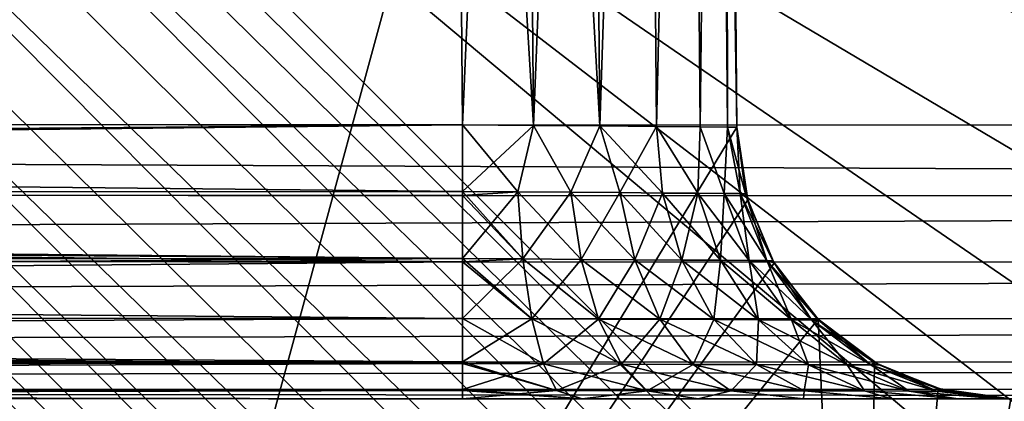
# Model space of a CAD drawing. Header units: metres. Extents: x -205 to 205, y -104 to 104.
# Tile 240 of 256: x -106.799 to -105.004, y -45.462 to -44.765. Entities that reach past the tile are written whole.
import ezdxf

# ---------------------------------------------------------------- set-up
doc = ezdxf.new("R2010")
doc.units = ezdxf.units.M
doc.layers.add('solid_01_2-CONSUMER_EHM_BOX_SW0001', color=7, linetype='CONTINUOUS')

msp = doc.modelspace()

# ---------------------------------------------------------------- linework, layer by layer
at = {"layer": 'solid_01_2-CONSUMER_EHM_BOX_SW0001'}
for points in [[(-200.010849, -74.958488), (-200.010773, 75.041512), (-0.010778, 75.04142)], [(-0.010849, -74.95858), (-200.010849, -74.958488), (-0.010778, 75.04142)], [(-122.121773, -44.954655, 48), (-106.013145, -42.456963, 48), (-128.451385, -42.453751, 48)], [(-122.121773, -44.954655, 48), (-105.991684, -44.956966, 48), (-106.013145, -42.456963, 48)], [(-117.513786, -47.055317, 63.099998), (-118.531036, -42.45517, 63.099998), (-105.513123, -42.457035, 63.099998)], [(-118.02034, -42.455242, 55), (-106.013145, -42.456963, 55), (-118.020699, -44.955242, 55)], [(-106.013145, -42.456963, 55), (-105.991684, -44.956966, 55), (-118.020699, -44.955242, 55)], [(-106.013145, -42.456963, 57), (-118.02034, -42.455242, 57), (-111.924927, -44.956116, 57)], [(-106.763786, -47.056854, 63.099998), (-117.513786, -47.055317, 63.099998), (-105.513123, -42.457035, 63.099998)], [(-106.013145, -42.456963, 57), (-111.924927, -44.956116, 57), (-105.991684, -44.956966, 57)], [(-106.763786, -47.056854, 63.099998), (-105.513123, -42.457035, 63.099998), (-105.491631, -44.961399, 63.099998)], [(-105.862206, -44.958115, 48.017052), (-106.013145, -42.456963, 48), (-105.991684, -44.956966, 48)], [(-105.862206, -44.958115, 48.017052), (-105.883621, -42.456982, 48.017067), (-106.013145, -42.456963, 48)], [(-106.013145, -42.456963, 57), (-105.991684, -44.956966, 57), (-105.862206, -44.958115, 57.017052)], [(-105.883621, -42.456982, 57.017067), (-106.013145, -42.456963, 57), (-105.862206, -44.958115, 57.017052)], [(-105.883621, -42.456982, 54.982933), (-105.991684, -44.956966, 55), (-106.013145, -42.456963, 55)], [(-105.862206, -44.958115, 54.982948), (-105.991684, -44.956966, 55), (-105.883621, -42.456982, 54.982933)], [(-105.883621, -42.456982, 57.017067), (-105.862206, -44.958115, 57.017052), (-105.741585, -44.959183, 57.067032)], [(-105.883621, -42.456982, 57.017067), (-105.741585, -44.959183, 57.067032), (-105.763199, -42.456997, 57.066948)], [(-105.862206, -44.958115, 54.982948), (-105.883621, -42.456982, 54.982933), (-105.763199, -42.456997, 54.933052)], [(-105.741585, -44.959183, 48.067032), (-105.763199, -42.456997, 48.066948), (-105.883621, -42.456982, 48.017067)], [(-105.741585, -44.959183, 48.067032), (-105.883621, -42.456982, 48.017067), (-105.862206, -44.958115, 48.017052)], [(-105.862206, -44.958115, 54.982948), (-105.763199, -42.456997, 54.933052), (-105.741585, -44.959183, 54.932968)], [(-105.763199, -42.456997, 57.066948), (-105.741585, -44.959183, 57.067032), (-105.659576, -42.457012, 57.14645)], [(-105.741585, -44.959183, 54.932968), (-105.763199, -42.456997, 54.933052), (-105.659576, -42.457012, 54.85355)], [(-105.741585, -44.959183, 48.067032), (-105.659576, -42.457012, 48.14645), (-105.763199, -42.456997, 48.066948)], [(-105.659576, -42.457012, 57.14645), (-105.741585, -44.959183, 57.067032), (-105.638023, -44.960102, 57.146515)], [(-105.741585, -44.959183, 54.932968), (-105.659576, -42.457012, 54.85355), (-105.638023, -44.960102, 54.853485)], [(-105.638023, -44.960102, 48.146515), (-105.659576, -42.457012, 48.14645), (-105.741585, -44.959183, 48.067032)], [(-105.659576, -42.457012, 57.14645), (-105.638023, -44.960102, 57.146515), (-105.58007, -42.457024, 57.250072)], [(-105.638023, -44.960102, 54.853485), (-105.659576, -42.457012, 54.85355), (-105.58007, -42.457024, 54.749928)], [(-105.638023, -44.960102, 48.146515), (-105.58007, -42.457024, 48.250072), (-105.659576, -42.457012, 48.14645)], [(-105.58007, -42.457024, 57.250072), (-105.638023, -44.960102, 57.146515), (-105.558571, -44.960804, 57.250084)], [(-105.638023, -44.960102, 54.853485), (-105.58007, -42.457024, 54.749928), (-105.558571, -44.960804, 54.749916)], [(-105.558571, -44.960804, 48.250084), (-105.58007, -42.457024, 48.250072), (-105.638023, -44.960102, 48.146515)], [(-105.58007, -42.457024, 57.250072), (-105.558571, -44.960804, 57.250084), (-105.53019, -42.457031, 57.370491)], [(-105.558571, -44.960804, 54.749916), (-105.58007, -42.457024, 54.749928), (-105.53019, -42.457031, 54.629509)], [(-105.558571, -44.960804, 48.250084), (-105.53019, -42.457031, 48.370491), (-105.58007, -42.457024, 48.250072)], [(-105.53019, -42.457031, 57.370491), (-105.558571, -44.960804, 57.250084), (-105.508652, -44.96125, 57.370663)], [(-105.558571, -44.960804, 54.749916), (-105.53019, -42.457031, 54.629509), (-105.508652, -44.96125, 54.629337)], [(-105.508652, -44.96125, 48.370663), (-105.53019, -42.457031, 48.370491), (-105.558571, -44.960804, 48.250084)], [(-105.53019, -42.457031, 57.370491), (-105.508652, -44.96125, 57.370663), (-105.491631, -44.961399, 57.5)], [(-105.53019, -42.457031, 57.370491), (-105.491631, -44.961399, 57.5), (-105.513123, -42.457035, 57.5)], [(-105.508652, -44.96125, 54.629337), (-105.53019, -42.457031, 54.629509), (-105.513123, -42.457035, 54.5)], [(-105.491631, -44.961399, 48.5), (-105.513123, -42.457035, 48.5), (-105.53019, -42.457031, 48.370491)], [(-105.491631, -44.961399, 48.5), (-105.53019, -42.457031, 48.370491), (-105.508652, -44.96125, 48.370663)], [(-105.513123, -42.457035, 57.5), (-105.491631, -44.961399, 57.5), (-105.491631, -44.961399, 63.099998)], [(-105.513123, -42.457035, 57.5), (-105.491631, -44.961399, 63.099998), (-105.513123, -42.457035, 63.099998)], [(-105.491631, -44.961399, 54.5), (-105.513123, -42.457035, 54.5), (-105.513123, -42.457035, 48.5)], [(-105.508652, -44.96125, 54.629337), (-105.513123, -42.457035, 54.5), (-105.491631, -44.961399, 54.5)], [(-105.491631, -44.961399, 54.5), (-105.513123, -42.457035, 48.5), (-105.491631, -44.961399, 48.5)], [(-170.055008, -42.727257, 75), (-185.61615, -63.545567, 75), (-76.416145, -63.561199, 75)], [(-169.287933, -42.893063, 75), (-170.055008, -42.727257, 75), (-76.416145, -63.561199, 75)], [(-168.513199, -42.948013, 75), (-169.287933, -42.893063, 75), (-76.416145, -63.561199, 75)], [(-168.513199, -42.948013, 46), (-93.513199, -42.958752, 46), (-168.513489, -44.948013, 46)], [(-93.513199, -42.958752, 75), (-168.513199, -42.948013, 75), (-76.416145, -63.561199, 75)], [(-93.513199, -42.958752, 46), (-133.689835, -44.621197, 46), (-168.513489, -44.948013, 46)], [(-93.513199, -42.958752, 46), (-125.076324, -44.894527, 46), (-126.783257, -44.746613, 46)], [(-93.513199, -42.958752, 46), (-124.403091, -44.939934, 46), (-125.076324, -44.894527, 46)], [(-93.513199, -42.958752, 46), (-123.79805, -44.954414, 46), (-124.403091, -44.939934, 46)], [(-93.513199, -42.958752, 46), (-93.513481, -44.958752, 46), (-123.79805, -44.954414, 46)], [(-98.718231, -52.650887, 13.474928), (-107.867241, -43.434662, 13.484238), (-107.98304, -43.45525, 13.461928)], [(-107.867241, -43.434662, 13.484238), (-98.56086, -52.493561, 13.5), (-107.764252, -43.428978, 13.494987)], [(-98.718231, -52.650887, 13.474928), (-98.56086, -52.493561, 13.5), (-107.867241, -43.434662, 13.484238)], [(-107.764252, -43.428978, 13.494987), (-98.56086, -52.493561, 13.5), (-107.674271, -43.437042, 13.499115)], [(-107.674271, -43.437042, 13.499115), (-98.56086, -52.493561, 13.5), (-107.5951, -43.456734, 13.5)], [(-98.718231, -52.650887, 13.474928), (-107.98304, -43.45525, 13.461928), (-108.106613, -43.488842, 13.423147)], [(-99.352127, -50.364567, 13.5), (-107.5951, -43.456734, 13.5), (-98.56086, -52.493561, 13.5)], [(-99.518806, -49.670288, 13.5), (-99.574821, -48.958534, 13.5), (-107.5951, -43.456734, 13.5)], [(-99.51886, -48.247135, 13.5), (-107.5951, -43.456734, 13.5), (-99.574821, -48.958534, 13.5)], [(-99.352127, -50.364567, 13.5), (-99.518806, -49.670288, 13.5), (-107.5951, -43.456734, 13.5)], [(-97.090714, -44.904575, 13.5), (-96.431076, -44.631302, 13.5), (-107.5951, -43.456734, 13.5)], [(-97.699478, -45.277676, 13.5), (-97.090714, -44.904575, 13.5), (-107.5951, -43.456734, 13.5)], [(-98.242378, -45.741417, 13.5), (-97.699478, -45.277676, 13.5), (-107.5951, -43.456734, 13.5)], [(-98.706047, -46.284382, 13.5), (-98.242378, -45.741417, 13.5), (-107.5951, -43.456734, 13.5)], [(-99.079063, -46.893196, 13.5), (-98.706047, -46.284382, 13.5), (-107.5951, -43.456734, 13.5)], [(-99.352242, -47.552868, 13.5), (-99.079063, -46.893196, 13.5), (-107.5951, -43.456734, 13.5)], [(-99.51886, -48.247135, 13.5), (-99.352242, -47.552868, 13.5), (-107.5951, -43.456734, 13.5)], [(-98.867851, -52.800465, 13.400871), (-108.106613, -43.488842, 13.423147), (-108.228661, -43.530037, 13.366093)], [(-98.718231, -52.650887, 13.474928), (-108.106613, -43.488842, 13.423147), (-98.867851, -52.800465, 13.400871)], [(-98.867851, -52.800465, 13.400871), (-108.228661, -43.530037, 13.366093), (-108.340195, -43.5728, 13.293175)], [(-99.002045, -52.93462, 13.281551), (-108.340195, -43.5728, 13.293175), (-108.435303, -43.61348, 13.20919)], [(-98.867851, -52.800465, 13.400871), (-108.340195, -43.5728, 13.293175), (-99.002045, -52.93462, 13.281551)], [(-99.114075, -53.046619, 13.122963), (-108.435303, -43.61348, 13.20919), (-108.509827, -43.650627, 13.120781)], [(-99.002045, -52.93462, 13.281551), (-108.435303, -43.61348, 13.20919), (-99.114075, -53.046619, 13.122963)], [(-99.114075, -53.046619, 13.122963), (-108.509827, -43.650627, 13.120781), (-108.562424, -43.684486, 13.034579)], [(-99.114075, -53.046619, 13.122963), (-108.562424, -43.684486, 13.034579), (-108.595177, -43.716297, 12.95445)], [(-99.198311, -53.130829, 12.933075), (-108.595177, -43.716297, 12.95445), (-108.611908, -43.74818, 12.879613)], [(-99.114075, -53.046619, 13.122963), (-108.595177, -43.716297, 12.95445), (-99.198311, -53.130829, 12.933075)], [(-99.198311, -53.130829, 12.933075), (-108.611908, -43.74818, 12.879613), (-108.615166, -43.781479, 12.809218)], [(-99.198311, -53.130829, 12.933075), (-108.615166, -43.781479, 12.809218), (-108.607719, -43.814808, 12.745918)], [(-99.198311, -53.130829, 12.933075), (-108.607719, -43.814808, 12.745918), (-99.250511, -53.183018, 12.721427)], [(-99.250511, -53.183018, 12.721427), (-108.607719, -43.814808, 12.745918), (-108.579445, -43.871227, 12.646684)], [(-99.250511, -53.183018, 12.721427), (-108.579445, -43.871227, 12.646684), (-108.544914, -43.921066, 12.5)], [(-108.544914, -43.921066, 12.5), (-99.691864, -52.776653, 2.071429), (-99.486076, -52.982494, 2.021518)], [(-108.544914, -43.921066, 12.5), (-100.916122, -51.55204, 2.344753), (-99.691864, -52.776653, 2.071429)], [(-108.544914, -43.921066, 12.5), (-99.486076, -52.982494, 2.021518), (-99.268066, -53.200569, 1.975126)], [(-99.268066, -53.200569, 12.5), (-108.544914, -43.921066, 12.5), (-99.268066, -53.200569, 1.975126)], [(-108.544914, -43.921066, 12.5), (-105.820129, -46.646629, 2.998439), (-103.965912, -48.501381, 2.803793)], [(-108.544914, -43.921066, 12.5), (-106.728569, -45.737934, 3.12587), (-105.820129, -46.646629, 2.998439)], [(-108.544914, -43.921066, 12.5), (-103.965912, -48.501381, 2.803793), (-102.337219, -50.130535, 2.586515)], [(-108.544914, -43.921066, 12.5), (-102.337219, -50.130535, 2.586515), (-100.916122, -51.55204, 2.344753)], [(-108.544914, -43.921066, 12.5), (-107.08963, -45.376762, 3.192662), (-106.728569, -45.737934, 3.12587)], [(-99.250511, -53.183018, 12.721427), (-108.544914, -43.921066, 12.5), (-99.268066, -53.200569, 12.5)], [(-93.513504, -45.088161, 46.017036), (-123.798065, -45.083752, 46.017017), (-123.79805, -44.954414, 46)], [(-93.513504, -45.088161, 46.017036), (-123.79805, -44.954414, 46), (-93.513481, -44.958752, 46)], [(-122.121788, -45.084019, 47.982975), (-105.991684, -44.956966, 48), (-122.121773, -44.954655, 48)], [(-105.991699, -45.078621, 47.984974), (-105.991684, -44.956966, 48), (-122.121788, -45.084019, 47.982975)], [(-118.020714, -45.084656, 55.017036), (-118.020699, -44.955242, 55), (-105.991699, -45.078621, 55.015026)], [(-105.991699, -45.078621, 55.015026), (-118.020699, -44.955242, 55), (-105.991684, -44.956966, 55)], [(-111.924927, -44.956116, 57), (-117.858177, -45.084675, 56.982964), (-105.991684, -44.956966, 57)], [(-117.858177, -45.084675, 56.982964), (-105.991707, -45.086327, 56.982975), (-105.991684, -44.956966, 57)], [(-106.763786, -47.056854, 63.099998), (-105.491631, -44.961399, 63.099998), (-105.471733, -45.093845, 63.099998)], [(-105.991684, -44.956966, 57), (-105.991707, -45.086327, 56.982975), (-105.891182, -45.079334, 56.994698)], [(-105.891182, -45.079334, 47.994698), (-105.991684, -44.956966, 48), (-105.991699, -45.078621, 47.984974)], [(-105.862206, -44.958115, 54.982948), (-105.991699, -45.078621, 55.015026), (-105.991684, -44.956966, 55)], [(-105.862206, -44.958115, 54.982948), (-105.891182, -45.079334, 55.005302), (-105.991699, -45.078621, 55.015026)], [(-105.862206, -44.958115, 48.017052), (-105.991684, -44.956966, 48), (-105.891182, -45.079334, 47.994698)], [(-105.862206, -44.958115, 57.017052), (-105.991684, -44.956966, 57), (-105.891182, -45.079334, 56.994698)], [(-105.862206, -44.958115, 57.017052), (-105.891182, -45.079334, 56.994698), (-105.794449, -45.080139, 57.023834)], [(-105.862206, -44.958115, 48.017052), (-105.891182, -45.079334, 47.994698), (-105.794449, -45.080139, 48.023834)], [(-105.862206, -44.958115, 54.982948), (-105.794449, -45.080139, 54.976166), (-105.891182, -45.079334, 55.005302)], [(-105.741585, -44.959183, 57.067032), (-105.862206, -44.958115, 57.017052), (-105.794449, -45.080139, 57.023834)], [(-105.741585, -44.959183, 48.067032), (-105.862206, -44.958115, 48.017052), (-105.794449, -45.080139, 48.023834)], [(-105.862206, -44.958115, 54.982948), (-105.741585, -44.959183, 54.932968), (-105.794449, -45.080139, 54.976166)], [(-105.741585, -44.959183, 57.067032), (-105.794449, -45.080139, 57.023834), (-105.705231, -45.080883, 57.071308)], [(-105.741585, -44.959183, 48.067032), (-105.794449, -45.080139, 48.023834), (-105.705231, -45.080883, 48.071308)], [(-105.741585, -44.959183, 54.932968), (-105.705231, -45.080883, 54.928692), (-105.794449, -45.080139, 54.976166)], [(-105.741585, -44.959183, 57.067032), (-105.705231, -45.080883, 57.071308), (-105.626976, -45.081535, 57.135311)], [(-105.638023, -44.960102, 57.146515), (-105.741585, -44.959183, 57.067032), (-105.626976, -45.081535, 57.135311)], [(-105.741585, -44.959183, 48.067032), (-105.705231, -45.080883, 48.071308), (-105.626976, -45.081535, 48.135311)], [(-105.638023, -44.960102, 48.146515), (-105.741585, -44.959183, 48.067032), (-105.626976, -45.081535, 48.135311)], [(-105.741585, -44.959183, 54.932968), (-105.638023, -44.960102, 54.853485), (-105.705231, -45.080883, 54.928692)], [(-105.638023, -44.960102, 54.853485), (-105.626976, -45.081535, 54.864689), (-105.705231, -45.080883, 54.928692)], [(-105.638023, -44.960102, 57.146515), (-105.626976, -45.081535, 57.135311), (-105.562721, -45.082069, 57.21339)], [(-105.558571, -44.960804, 57.250084), (-105.638023, -44.960102, 57.146515), (-105.562721, -45.082069, 57.21339)], [(-105.638023, -44.960102, 48.146515), (-105.626976, -45.081535, 48.135311), (-105.562721, -45.082069, 48.21339)], [(-105.558571, -44.960804, 48.250084), (-105.638023, -44.960102, 48.146515), (-105.562721, -45.082069, 48.21339)], [(-105.638023, -44.960102, 54.853485), (-105.562721, -45.082069, 54.78661), (-105.626976, -45.081535, 54.864689)], [(-105.638023, -44.960102, 54.853485), (-105.558571, -44.960804, 54.749916), (-105.562721, -45.082069, 54.78661)], [(-105.558571, -44.960804, 57.250084), (-105.562721, -45.082069, 57.21339), (-105.514954, -45.082466, 57.302544)], [(-105.558571, -44.960804, 48.250084), (-105.562721, -45.082069, 48.21339), (-105.514954, -45.082466, 48.302544)], [(-105.558571, -44.960804, 54.749916), (-105.514954, -45.082466, 54.697456), (-105.562721, -45.082069, 54.78661)], [(-105.508652, -44.96125, 57.370663), (-105.558571, -44.960804, 57.250084), (-105.514954, -45.082466, 57.302544)], [(-105.508652, -44.96125, 48.370663), (-105.558571, -44.960804, 48.250084), (-105.514954, -45.082466, 48.302544)], [(-105.558571, -44.960804, 54.749916), (-105.508652, -44.96125, 54.629337), (-105.514954, -45.082466, 54.697456)], [(-105.508652, -44.96125, 57.370663), (-105.514954, -45.082466, 57.302544), (-105.485527, -45.08271, 57.39933)], [(-105.508652, -44.96125, 48.370663), (-105.514954, -45.082466, 48.302544), (-105.485527, -45.08271, 48.39933)], [(-105.508652, -44.96125, 54.629337), (-105.485527, -45.08271, 54.60067), (-105.514954, -45.082466, 54.697456)], [(-105.508652, -44.96125, 57.370663), (-105.473686, -45.089912, 57.5), (-105.491631, -44.961399, 57.5)], [(-105.508652, -44.96125, 57.370663), (-105.485527, -45.08271, 57.39933), (-105.473686, -45.089912, 57.5)], [(-105.508652, -44.96125, 48.370663), (-105.485527, -45.08271, 48.39933), (-105.475563, -45.082916, 48.5)], [(-105.491631, -44.961399, 48.5), (-105.508652, -44.96125, 48.370663), (-105.475563, -45.082916, 48.5)], [(-105.508652, -44.96125, 54.629337), (-105.491631, -44.961399, 54.5), (-105.485527, -45.08271, 54.60067)], [(-105.471733, -45.093845, 63.099998), (-105.491631, -44.961399, 63.099998), (-105.473686, -45.089912, 57.5)], [(-105.491631, -44.961399, 63.099998), (-105.491631, -44.961399, 57.5), (-105.473686, -45.089912, 57.5)], [(-105.491631, -44.961399, 54.5), (-105.491631, -44.961399, 48.5), (-105.475563, -45.082916, 48.5)], [(-105.475563, -45.082912, 54.5), (-105.491631, -44.961399, 54.5), (-105.475563, -45.082916, 48.5)], [(-105.485527, -45.08271, 54.60067), (-105.491631, -44.961399, 54.5), (-105.475563, -45.082912, 54.5)], [(-93.513504, -45.088161, 46.017036), (-123.79808, -45.204418, 46.06699), (-123.798065, -45.083752, 46.017017)], [(-93.513504, -45.088161, 46.017036), (-93.513519, -45.208866, 46.067051), (-123.79808, -45.204418, 46.06699)], [(-105.991722, -45.201183, 47.936298), (-122.121788, -45.084019, 47.982975), (-122.121811, -45.20467, 47.933006)], [(-105.991722, -45.201183, 47.936298), (-105.991699, -45.078621, 47.984974), (-122.121788, -45.084019, 47.982975)], [(-118.020729, -45.205254, 55.066994), (-118.020714, -45.084656, 55.017036), (-105.991722, -45.201183, 55.063702)], [(-118.020714, -45.084656, 55.017036), (-105.991699, -45.078621, 55.015026), (-105.991722, -45.201183, 55.063702)], [(-117.858177, -45.084675, 56.982964), (-117.8582, -45.205265, 56.933014), (-105.991722, -45.206997, 56.932995)], [(-117.858177, -45.084675, 56.982964), (-105.991722, -45.206997, 56.932995), (-105.991707, -45.086327, 56.982975)], [(-105.88166, -45.201889, 47.946751), (-105.991699, -45.078621, 47.984974), (-105.991722, -45.201183, 47.936298)], [(-105.991699, -45.078621, 55.015026), (-105.891182, -45.079334, 55.005302), (-105.991722, -45.201183, 55.063702)], [(-105.891182, -45.079334, 55.005302), (-105.88166, -45.201889, 55.053249), (-105.991722, -45.201183, 55.063702)], [(-105.991707, -45.086327, 56.982975), (-105.991722, -45.206997, 56.932995), (-105.88166, -45.201889, 56.946751)], [(-105.891182, -45.079334, 56.994698), (-105.991707, -45.086327, 56.982975), (-105.88166, -45.201889, 56.946751)], [(-105.891182, -45.079334, 47.994698), (-105.991699, -45.078621, 47.984974), (-105.88166, -45.201889, 47.946751)], [(-105.891182, -45.079334, 56.994698), (-105.88166, -45.201889, 56.946751), (-105.775681, -45.202618, 56.978481)], [(-105.794449, -45.080139, 57.023834), (-105.891182, -45.079334, 56.994698), (-105.775681, -45.202618, 56.978481)], [(-105.891182, -45.079334, 47.994698), (-105.88166, -45.201889, 47.946751), (-105.775681, -45.202618, 47.978481)], [(-105.794449, -45.080139, 48.023834), (-105.891182, -45.079334, 47.994698), (-105.775681, -45.202618, 47.978481)], [(-105.891182, -45.079334, 55.005302), (-105.794449, -45.080139, 54.976166), (-105.88166, -45.201889, 55.053249)], [(-105.794449, -45.080139, 54.976166), (-105.775681, -45.202618, 55.021519), (-105.88166, -45.201889, 55.053249)], [(-105.794449, -45.080139, 57.023834), (-105.775681, -45.202618, 56.978481), (-105.677872, -45.203289, 57.030338)], [(-105.705231, -45.080883, 57.071308), (-105.794449, -45.080139, 57.023834), (-105.677872, -45.203289, 57.030338)], [(-105.794449, -45.080139, 48.023834), (-105.775681, -45.202618, 47.978481), (-105.677872, -45.203289, 48.030338)], [(-105.705231, -45.080883, 48.071308), (-105.794449, -45.080139, 48.023834), (-105.677872, -45.203289, 48.030338)], [(-105.794449, -45.080139, 54.976166), (-105.705231, -45.080883, 54.928692), (-105.775681, -45.202618, 55.021519)], [(-105.705231, -45.080883, 54.928692), (-105.677872, -45.203289, 54.969658), (-105.775681, -45.202618, 55.021519)], [(-105.705231, -45.080883, 57.071308), (-105.677872, -45.203289, 57.030338), (-105.592041, -45.203876, 57.100357)], [(-105.626976, -45.081535, 57.135311), (-105.705231, -45.080883, 57.071308), (-105.592041, -45.203876, 57.100357)], [(-105.705231, -45.080883, 48.071308), (-105.677872, -45.203289, 48.030338), (-105.592041, -45.203876, 48.100357)], [(-105.626976, -45.081535, 48.135311), (-105.705231, -45.080883, 48.071308), (-105.592041, -45.203876, 48.100357)], [(-105.705231, -45.080883, 54.928692), (-105.626976, -45.081535, 54.864689), (-105.677872, -45.203289, 54.969658)], [(-105.626976, -45.081535, 54.864689), (-105.592041, -45.203876, 54.899643), (-105.677872, -45.203289, 54.969658)], [(-105.626976, -45.081535, 57.135311), (-105.592041, -45.203876, 57.100357), (-105.52153, -45.204357, 57.185852)], [(-105.562721, -45.082069, 57.21339), (-105.626976, -45.081535, 57.135311), (-105.52153, -45.204357, 57.185852)], [(-105.626976, -45.081535, 48.135311), (-105.592041, -45.203876, 48.100357), (-105.52153, -45.204357, 48.185852)], [(-105.562721, -45.082069, 48.21339), (-105.626976, -45.081535, 48.135311), (-105.52153, -45.204357, 48.185852)], [(-105.626976, -45.081535, 54.864689), (-105.562721, -45.082069, 54.78661), (-105.592041, -45.203876, 54.899643)], [(-105.562721, -45.082069, 54.78661), (-105.52153, -45.204357, 54.814148), (-105.592041, -45.203876, 54.899643)], [(-105.562721, -45.082069, 57.21339), (-105.52153, -45.204357, 57.185852), (-105.469086, -45.204716, 57.283539)], [(-105.514954, -45.082466, 57.302544), (-105.562721, -45.082069, 57.21339), (-105.469086, -45.204716, 57.283539)], [(-105.562721, -45.082069, 48.21339), (-105.52153, -45.204357, 48.185852), (-105.469086, -45.204716, 48.283539)], [(-105.514954, -45.082466, 48.302544), (-105.562721, -45.082069, 48.21339), (-105.469086, -45.204716, 48.283539)], [(-105.562721, -45.082069, 54.78661), (-105.514954, -45.082466, 54.697456), (-105.52153, -45.204357, 54.814148)], [(-105.514954, -45.082466, 54.697456), (-105.469086, -45.204716, 54.716461), (-105.52153, -45.204357, 54.814148)], [(-105.514954, -45.082466, 57.302544), (-105.469086, -45.204716, 57.283539), (-105.436775, -45.204937, 57.389629)], [(-105.485527, -45.08271, 57.39933), (-105.514954, -45.082466, 57.302544), (-105.436775, -45.204937, 57.389629)], [(-105.514954, -45.082466, 48.302544), (-105.469086, -45.204716, 48.283539), (-105.436775, -45.204937, 48.389629)], [(-105.485527, -45.08271, 48.39933), (-105.514954, -45.082466, 48.302544), (-105.436775, -45.204937, 48.389629)], [(-105.514954, -45.082466, 54.697456), (-105.485527, -45.08271, 54.60067), (-105.469086, -45.204716, 54.716461)], [(-105.485527, -45.08271, 57.39933), (-105.423225, -45.209576, 57.5), (-105.473686, -45.089912, 57.5)], [(-105.485527, -45.08271, 57.39933), (-105.436775, -45.204937, 57.389629), (-105.423225, -45.209576, 57.5)], [(-105.485527, -45.08271, 48.39933), (-105.436775, -45.204937, 48.389629), (-105.425835, -45.205055, 48.5)], [(-105.475563, -45.082916, 48.5), (-105.485527, -45.08271, 48.39933), (-105.425835, -45.205055, 48.5)], [(-105.485527, -45.08271, 54.60067), (-105.475563, -45.082912, 54.5), (-105.436775, -45.204937, 54.610371)], [(-105.485527, -45.08271, 54.60067), (-105.436775, -45.204937, 54.610371), (-105.469086, -45.204716, 54.716461)], [(-105.475563, -45.082912, 54.5), (-105.475563, -45.082916, 48.5), (-105.425835, -45.205055, 48.5)], [(-105.425842, -45.205055, 54.5), (-105.475563, -45.082912, 54.5), (-105.425835, -45.205055, 48.5)], [(-105.436775, -45.204937, 54.610371), (-105.475563, -45.082912, 54.5), (-105.425842, -45.205055, 54.5)], [(-105.471733, -45.093845, 63.099998), (-105.473686, -45.089912, 57.5), (-105.423225, -45.209576, 57.5)], [(-106.763786, -47.056854, 63.099998), (-105.471733, -45.093845, 63.099998), (-105.423233, -45.20956, 63.099998)], [(-105.423233, -45.20956, 63.099998), (-105.471733, -45.093845, 63.099998), (-105.423225, -45.209576, 57.5)], [(-106.728569, -45.737934, 3.12587), (-107.08963, -45.376762, 3.192662), (-107.864265, -45.138496, 3.094957)], [(-106.878815, -45.963955, 2.931826), (-106.728569, -45.737934, 3.12587), (-107.864265, -45.138496, 3.094957)], [(-93.513519, -45.208866, 46.067051), (-123.798096, -45.307941, 46.14642), (-123.79808, -45.204418, 46.06699)], [(-93.513519, -45.208866, 46.067051), (-93.513535, -45.312489, 46.146633), (-123.798096, -45.307941, 46.14642)], [(-105.991722, -45.201183, 47.936298), (-122.121811, -45.20467, 47.933006), (-122.121826, -45.308197, 47.853565)], [(-105.991737, -45.310322, 47.853752), (-105.991722, -45.201183, 47.936298), (-122.121826, -45.308197, 47.853565)], [(-118.020744, -45.308807, 55.146458), (-118.020729, -45.205254, 55.066994), (-105.991737, -45.310322, 55.146248)], [(-118.020729, -45.205254, 55.066994), (-105.991722, -45.201183, 55.063702), (-105.991737, -45.310322, 55.146248)], [(-117.8582, -45.205265, 56.933014), (-117.858208, -45.308819, 56.853554), (-105.991722, -45.206997, 56.932995)], [(-117.858208, -45.308819, 56.853554), (-105.991737, -45.310322, 56.853752), (-105.991722, -45.206997, 56.932995)], [(-106.763786, -47.056854, 63.099998), (-105.423233, -45.20956, 63.099998), (-105.343109, -45.311554, 63.099998)], [(-105.865532, -45.310944, 47.865578), (-105.991722, -45.201183, 47.936298), (-105.991737, -45.310322, 47.853752)], [(-105.991722, -45.201183, 55.063702), (-105.88166, -45.201889, 55.053249), (-105.991737, -45.310322, 55.146248)], [(-105.88166, -45.201889, 55.053249), (-105.865532, -45.310944, 55.134422), (-105.991737, -45.310322, 55.146248)], [(-105.991722, -45.206997, 56.932995), (-105.991737, -45.310322, 56.853752), (-105.865532, -45.310944, 56.865578)], [(-105.88166, -45.201889, 47.946751), (-105.991722, -45.201183, 47.936298), (-105.865532, -45.310944, 47.865578)], [(-105.88166, -45.201889, 56.946751), (-105.991722, -45.206997, 56.932995), (-105.865532, -45.310944, 56.865578)], [(-105.88166, -45.201889, 56.946751), (-105.865532, -45.310944, 56.865578), (-105.743958, -45.311539, 56.901852)], [(-105.775681, -45.202618, 56.978481), (-105.88166, -45.201889, 56.946751), (-105.743958, -45.311539, 56.901852)], [(-105.88166, -45.201889, 47.946751), (-105.865532, -45.310944, 47.865578), (-105.743958, -45.311539, 47.901852)], [(-105.775681, -45.202618, 47.978481), (-105.88166, -45.201889, 47.946751), (-105.743958, -45.311539, 47.901852)], [(-105.88166, -45.201889, 55.053249), (-105.775681, -45.202618, 55.021519), (-105.865532, -45.310944, 55.134422)], [(-105.775681, -45.202618, 55.021519), (-105.743958, -45.311539, 55.098148), (-105.865532, -45.310944, 55.134422)], [(-105.775681, -45.202618, 56.978481), (-105.743958, -45.311539, 56.901852), (-105.631721, -45.312084, 56.961235)], [(-105.677872, -45.203289, 57.030338), (-105.775681, -45.202618, 56.978481), (-105.631721, -45.312084, 56.961235)], [(-105.775681, -45.202618, 47.978481), (-105.743958, -45.311539, 47.901852), (-105.631721, -45.312084, 47.961235)], [(-105.677872, -45.203289, 48.030338), (-105.775681, -45.202618, 47.978481), (-105.631721, -45.312084, 47.961235)], [(-105.775681, -45.202618, 55.021519), (-105.677872, -45.203289, 54.969658), (-105.743958, -45.311539, 55.098148)], [(-105.677872, -45.203289, 54.969658), (-105.631721, -45.312084, 55.038761), (-105.743958, -45.311539, 55.098148)], [(-105.677872, -45.203289, 57.030338), (-105.631721, -45.312084, 56.961235), (-105.533195, -45.312565, 57.041489)], [(-105.592041, -45.203876, 57.100357), (-105.677872, -45.203289, 57.030338), (-105.533195, -45.312565, 57.041489)], [(-105.677872, -45.203289, 48.030338), (-105.631721, -45.312084, 47.961235), (-105.533195, -45.312565, 48.041489)], [(-105.592041, -45.203876, 48.100357), (-105.677872, -45.203289, 48.030338), (-105.533195, -45.312565, 48.041489)], [(-105.677872, -45.203289, 54.969658), (-105.592041, -45.203876, 54.899643), (-105.631721, -45.312084, 55.038761)], [(-105.592041, -45.203876, 54.899643), (-105.533195, -45.312565, 54.958511), (-105.631721, -45.312084, 55.038761)], [(-105.592041, -45.203876, 57.100357), (-105.533195, -45.312565, 57.041489), (-105.452225, -45.312958, 57.139534)], [(-105.52153, -45.204357, 57.185852), (-105.592041, -45.203876, 57.100357), (-105.452225, -45.312958, 57.139534)], [(-105.592041, -45.203876, 48.100357), (-105.533195, -45.312565, 48.041489), (-105.452225, -45.312958, 48.139534)], [(-105.52153, -45.204357, 48.185852), (-105.592041, -45.203876, 48.100357), (-105.452225, -45.312958, 48.139534)], [(-105.592041, -45.203876, 54.899643), (-105.52153, -45.204357, 54.814148), (-105.533195, -45.312565, 54.958511)], [(-105.52153, -45.204357, 54.814148), (-105.452225, -45.312958, 54.860466), (-105.533195, -45.312565, 54.958511)], [(-105.52153, -45.204357, 57.185852), (-105.452225, -45.312958, 57.139534), (-105.391998, -45.313248, 57.251598)], [(-105.469086, -45.204716, 57.283539), (-105.52153, -45.204357, 57.185852), (-105.391998, -45.313248, 57.251598)], [(-105.52153, -45.204357, 48.185852), (-105.452225, -45.312958, 48.139534), (-105.391998, -45.313248, 48.251598)], [(-105.469086, -45.204716, 48.283539), (-105.52153, -45.204357, 48.185852), (-105.391998, -45.313248, 48.251598)], [(-105.52153, -45.204357, 54.814148), (-105.469086, -45.204716, 54.716461), (-105.452225, -45.312958, 54.860466)], [(-105.469086, -45.204716, 57.283539), (-105.391998, -45.313248, 57.251598), (-105.354889, -45.313427, 57.373337)], [(-105.436775, -45.204937, 57.389629), (-105.469086, -45.204716, 57.283539), (-105.354889, -45.313427, 57.373337)], [(-105.469086, -45.204716, 48.283539), (-105.391998, -45.313248, 48.251598), (-105.354889, -45.313427, 48.373337)], [(-105.436775, -45.204937, 48.389629), (-105.469086, -45.204716, 48.283539), (-105.354889, -45.313427, 48.373337)], [(-105.469086, -45.204716, 54.716461), (-105.391998, -45.313248, 54.748402), (-105.452225, -45.312958, 54.860466)], [(-105.469086, -45.204716, 54.716461), (-105.436775, -45.204937, 54.610371), (-105.391998, -45.313248, 54.748402)], [(-105.436775, -45.204937, 57.389629), (-105.354889, -45.313427, 57.373337), (-105.342354, -45.313488, 57.5)], [(-105.436775, -45.204937, 57.389629), (-105.342354, -45.313488, 57.5), (-105.423225, -45.209576, 57.5)], [(-105.436775, -45.204937, 48.389629), (-105.354889, -45.313427, 48.373337), (-105.343719, -45.312138, 48.5)], [(-105.343719, -45.312138, 48.5), (-105.425835, -45.205055, 48.5), (-105.436775, -45.204937, 48.389629)], [(-105.436775, -45.204937, 54.610371), (-105.425842, -45.205055, 54.5), (-105.354889, -45.313427, 54.626663)], [(-105.436775, -45.204937, 54.610371), (-105.354889, -45.313427, 54.626663), (-105.391998, -45.313248, 54.748402)], [(-105.425842, -45.205055, 54.5), (-105.425835, -45.205055, 48.5), (-105.343719, -45.312138, 48.5)], [(-105.343697, -45.31216, 54.5), (-105.425842, -45.205055, 54.5), (-105.343719, -45.312138, 48.5)], [(-105.354889, -45.313427, 54.626663), (-105.425842, -45.205055, 54.5), (-105.343697, -45.31216, 54.5)], [(-105.423233, -45.20956, 63.099998), (-105.423225, -45.209576, 57.5), (-105.342354, -45.313488, 57.5)], [(-105.343109, -45.311554, 63.099998), (-105.423233, -45.20956, 63.099998), (-105.342354, -45.313488, 57.5)], [(-93.513535, -45.312489, 46.146633), (-123.798111, -45.387402, 46.249954), (-123.798096, -45.307941, 46.14642)], [(-93.513535, -45.312489, 46.146633), (-93.513542, -45.39196, 46.25034), (-123.798111, -45.387402, 46.249954)], [(-105.991737, -45.310322, 47.853752), (-122.121826, -45.308197, 47.853565), (-122.121834, -45.38765, 47.750031)], [(-105.991745, -45.389969, 47.750015), (-105.991737, -45.310322, 47.853752), (-122.121834, -45.38765, 47.750031)], [(-118.02076, -45.388264, 55.250011), (-118.020744, -45.308807, 55.146458), (-105.991745, -45.389957, 55.249966)], [(-118.020744, -45.308807, 55.146458), (-105.991737, -45.310322, 55.146248), (-105.991745, -45.389957, 55.249966)], [(-117.858208, -45.308819, 56.853554), (-117.858223, -45.388279, 56.75), (-105.991745, -45.392998, 56.744694)], [(-117.858208, -45.308819, 56.853554), (-105.991745, -45.392998, 56.744694), (-105.991737, -45.310322, 56.853752)], [(-105.263786, -47.057068, 63.099998), (-106.763786, -47.056854, 63.099998), (-105.343109, -45.311554, 63.099998)], [(-105.991737, -45.310322, 56.853752), (-105.991745, -45.392998, 56.744694), (-105.844231, -45.393467, 56.758423)], [(-105.844231, -45.393467, 47.758423), (-105.991737, -45.310322, 47.853752), (-105.991745, -45.389969, 47.750015)], [(-105.991745, -45.389957, 55.249966), (-105.991737, -45.310322, 55.146248), (-105.865532, -45.310944, 55.134422)], [(-105.865532, -45.310944, 55.134422), (-105.844231, -45.393467, 55.241573), (-105.991745, -45.389957, 55.249966)], [(-105.865532, -45.310944, 56.865578), (-105.991737, -45.310322, 56.853752), (-105.844231, -45.393467, 56.758423)], [(-105.865532, -45.310944, 47.865578), (-105.991737, -45.310322, 47.853752), (-105.844231, -45.393467, 47.758423)], [(-105.865532, -45.310944, 56.865578), (-105.844231, -45.393467, 56.758423), (-105.70211, -45.393887, 56.800793)], [(-105.743958, -45.311539, 56.901852), (-105.865532, -45.310944, 56.865578), (-105.70211, -45.393887, 56.800793)], [(-105.865532, -45.310944, 47.865578), (-105.844231, -45.393467, 47.758423), (-105.70211, -45.393887, 47.800793)], [(-105.743958, -45.311539, 47.901852), (-105.865532, -45.310944, 47.865578), (-105.70211, -45.393887, 47.800793)], [(-105.865532, -45.310944, 55.134422), (-105.743958, -45.311539, 55.098148), (-105.844231, -45.393467, 55.241573)], [(-105.743958, -45.311539, 55.098148), (-105.70211, -45.393883, 55.199207), (-105.844231, -45.393467, 55.241573)], [(-105.743958, -45.311539, 56.901852), (-105.70211, -45.393887, 56.800793), (-105.570892, -45.394272, 56.870182)], [(-105.631721, -45.312084, 56.961235), (-105.743958, -45.311539, 56.901852), (-105.570892, -45.394272, 56.870182)], [(-105.743958, -45.311539, 47.901852), (-105.70211, -45.393887, 47.800793), (-105.570892, -45.394272, 47.870182)], [(-105.631721, -45.312084, 47.961235), (-105.743958, -45.311539, 47.901852), (-105.570892, -45.394272, 47.870182)], [(-105.743958, -45.311539, 55.098148), (-105.631721, -45.312084, 55.038761), (-105.70211, -45.393883, 55.199207)], [(-105.631721, -45.312084, 55.038761), (-105.570892, -45.394268, 55.129818), (-105.70211, -45.393883, 55.199207)], [(-105.631721, -45.312084, 56.961235), (-105.570892, -45.394272, 56.870182), (-105.455696, -45.394608, 56.963974)], [(-105.533195, -45.312565, 57.041489), (-105.631721, -45.312084, 56.961235), (-105.455696, -45.394608, 56.963974)], [(-105.631721, -45.312084, 47.961235), (-105.570892, -45.394272, 47.870182), (-105.455696, -45.394608, 47.963974)], [(-105.533195, -45.312565, 48.041489), (-105.631721, -45.312084, 47.961235), (-105.455696, -45.394608, 47.963974)], [(-105.631721, -45.312084, 55.038761), (-105.533195, -45.312565, 54.958511), (-105.570892, -45.394268, 55.129818)], [(-105.533195, -45.312565, 54.958511), (-105.455696, -45.394608, 55.036026), (-105.570892, -45.394268, 55.129818)], [(-105.533195, -45.312565, 57.041489), (-105.455696, -45.394608, 56.963974), (-105.361023, -45.394882, 57.078579)], [(-105.452225, -45.312958, 57.139534), (-105.533195, -45.312565, 57.041489), (-105.361023, -45.394882, 57.078579)], [(-105.533195, -45.312565, 48.041489), (-105.455696, -45.394608, 47.963974), (-105.361023, -45.394882, 48.078579)], [(-105.452225, -45.312958, 48.139534), (-105.533195, -45.312565, 48.041489), (-105.361023, -45.394882, 48.078579)], [(-105.533195, -45.312565, 54.958511), (-105.452225, -45.312958, 54.860466), (-105.455696, -45.394608, 55.036026)], [(-105.452225, -45.312958, 54.860466), (-105.361023, -45.394882, 54.921417), (-105.455696, -45.394608, 55.036026)], [(-105.452225, -45.312958, 57.139534), (-105.361023, -45.394882, 57.078579), (-105.290596, -45.395088, 57.209587)], [(-105.391998, -45.313248, 57.251598), (-105.452225, -45.312958, 57.139534), (-105.290596, -45.395088, 57.209587)], [(-105.452225, -45.312958, 48.139534), (-105.361023, -45.394882, 48.078579), (-105.290596, -45.395088, 48.209587)], [(-105.391998, -45.313248, 48.251598), (-105.452225, -45.312958, 48.139534), (-105.290596, -45.395088, 48.209587)], [(-105.452225, -45.312958, 54.860466), (-105.391998, -45.313248, 54.748402), (-105.361023, -45.394882, 54.921417)], [(-105.391998, -45.313248, 57.251598), (-105.290596, -45.395088, 57.209587), (-105.247192, -45.395214, 57.351913)], [(-105.354889, -45.313427, 57.373337), (-105.391998, -45.313248, 57.251598), (-105.247192, -45.395214, 57.351913)], [(-105.391998, -45.313248, 48.251598), (-105.290596, -45.395088, 48.209587), (-105.247192, -45.395214, 48.351913)], [(-105.354889, -45.313427, 48.373337), (-105.391998, -45.313248, 48.251598), (-105.247192, -45.395214, 48.351913)], [(-105.391998, -45.313248, 54.748402), (-105.290596, -45.395088, 54.790413), (-105.361023, -45.394882, 54.921417)], [(-105.391998, -45.313248, 54.748402), (-105.354889, -45.313427, 54.626663), (-105.290596, -45.395088, 54.790413)], [(-105.240479, -45.390793, 48.5), (-105.343719, -45.312138, 48.5), (-105.354889, -45.313427, 48.373337)], [(-105.354889, -45.313427, 54.626663), (-105.343697, -45.31216, 54.5), (-105.247192, -45.395214, 54.648087)], [(-105.354889, -45.313427, 57.373337), (-105.247192, -45.395214, 57.351913), (-105.232605, -45.395218, 57.5)], [(-105.354889, -45.313427, 57.373337), (-105.232605, -45.395218, 57.5), (-105.342354, -45.313488, 57.5)], [(-105.354889, -45.313427, 48.373337), (-105.247192, -45.395214, 48.351913), (-105.240479, -45.390793, 48.5)], [(-105.354889, -45.313427, 54.626663), (-105.247192, -45.395214, 54.648087), (-105.290596, -45.395088, 54.790413)], [(-105.343697, -45.31216, 54.5), (-105.343719, -45.312138, 48.5), (-105.240479, -45.390793, 48.5)], [(-105.240463, -45.3908, 54.5), (-105.343697, -45.31216, 54.5), (-105.240479, -45.390793, 48.5)], [(-105.247192, -45.395214, 54.648087), (-105.343697, -45.31216, 54.5), (-105.240463, -45.3908, 54.5)], [(-105.343109, -45.311554, 63.099998), (-105.342354, -45.313488, 57.5), (-105.232605, -45.395218, 57.5)], [(-105.240448, -45.390812, 63.099998), (-105.343109, -45.311554, 63.099998), (-105.232605, -45.395218, 57.5)], [(-105.263786, -47.057068, 63.099998), (-105.343109, -45.311554, 63.099998), (-105.240448, -45.390812, 63.099998)], [(-93.513542, -45.39196, 46.25034), (-123.798119, -45.437386, 46.370613), (-123.798111, -45.387402, 46.249954)], [(-93.513542, -45.39196, 46.25034), (-93.51355, -45.441849, 46.371098), (-123.798119, -45.437386, 46.370613)], [(-105.991745, -45.389969, 47.750015), (-122.121834, -45.38765, 47.750031), (-122.121841, -45.43763, 47.629364)], [(-105.991753, -45.439941, 47.629364), (-105.991745, -45.389969, 47.750015), (-122.121841, -45.43763, 47.629364)], [(-118.020767, -45.438206, 55.370594), (-118.02076, -45.388264, 55.250011), (-105.991745, -45.389957, 55.249966)], [(-118.020767, -45.438206, 55.370594), (-105.991745, -45.389957, 55.249966), (-105.991753, -45.439941, 55.370636)], [(-117.858223, -45.388279, 56.75), (-117.858231, -45.438229, 56.62941), (-105.991745, -45.392998, 56.744694)], [(-117.858231, -45.438229, 56.62941), (-105.991753, -45.441814, 56.62215), (-105.991745, -45.392998, 56.744694)], [(-105.991753, -45.439941, 55.370636), (-105.991745, -45.389957, 55.249966), (-105.844231, -45.393467, 55.241573)], [(-105.820297, -45.442078, 47.638084), (-105.991745, -45.389969, 47.750015), (-105.991753, -45.439941, 47.629364)], [(-105.991745, -45.392998, 56.744694), (-105.991753, -45.441814, 56.62215), (-105.820297, -45.442078, 56.638084)], [(-105.844231, -45.393467, 55.241573), (-105.820297, -45.442078, 55.361912), (-105.991753, -45.439941, 55.370636)], [(-105.844231, -45.393467, 47.758423), (-105.991745, -45.389969, 47.750015), (-105.820297, -45.442078, 47.638084)], [(-105.844231, -45.393467, 56.758423), (-105.991745, -45.392998, 56.744694), (-105.820297, -45.442078, 56.638084)], [(-105.844231, -45.393467, 56.758423), (-105.820297, -45.442078, 56.638084), (-105.655136, -45.442299, 56.687363)], [(-105.70211, -45.393887, 56.800793), (-105.844231, -45.393467, 56.758423), (-105.655136, -45.442299, 56.687363)], [(-105.844231, -45.393467, 47.758423), (-105.820297, -45.442078, 47.638084), (-105.655136, -45.442299, 47.687363)], [(-105.70211, -45.393887, 47.800793), (-105.844231, -45.393467, 47.758423), (-105.655136, -45.442299, 47.687363)], [(-105.844231, -45.393467, 55.241573), (-105.70211, -45.393883, 55.199207), (-105.820297, -45.442078, 55.361912)], [(-105.70211, -45.393883, 55.199207), (-105.655136, -45.442299, 55.312637), (-105.820297, -45.442078, 55.361912)], [(-105.70211, -45.393883, 55.199207), (-105.570892, -45.394268, 55.129818), (-105.655136, -45.442299, 55.312637)], [(-105.70211, -45.393887, 56.800793), (-105.655136, -45.442299, 56.687363), (-105.502647, -45.442501, 56.768036)], [(-105.570892, -45.394272, 56.870182), (-105.70211, -45.393887, 56.800793), (-105.502647, -45.442501, 56.768036)], [(-105.70211, -45.393887, 47.800793), (-105.655136, -45.442299, 47.687363), (-105.502647, -45.442501, 47.768036)], [(-105.570892, -45.394272, 47.870182), (-105.70211, -45.393887, 47.800793), (-105.502647, -45.442501, 47.768036)], [(-105.570892, -45.394268, 55.129818), (-105.502647, -45.442501, 55.231964), (-105.655136, -45.442299, 55.312637)], [(-105.570892, -45.394268, 55.129818), (-105.455696, -45.394608, 55.036026), (-105.502647, -45.442501, 55.231964)], [(-105.570892, -45.394272, 56.870182), (-105.502647, -45.442501, 56.768036), (-105.36879, -45.44268, 56.87706)], [(-105.455696, -45.394608, 56.963974), (-105.570892, -45.394272, 56.870182), (-105.36879, -45.44268, 56.87706)], [(-105.570892, -45.394272, 47.870182), (-105.502647, -45.442501, 47.768036), (-105.36879, -45.44268, 47.87706)], [(-105.455696, -45.394608, 47.963974), (-105.570892, -45.394272, 47.870182), (-105.36879, -45.44268, 47.87706)], [(-105.455696, -45.394608, 55.036026), (-105.36879, -45.44268, 55.12294), (-105.502647, -45.442501, 55.231964)], [(-105.455696, -45.394608, 56.963974), (-105.36879, -45.44268, 56.87706), (-105.258789, -45.442825, 57.010262)], [(-105.361023, -45.394882, 57.078579), (-105.455696, -45.394608, 56.963974), (-105.258789, -45.442825, 57.010262)], [(-105.455696, -45.394608, 47.963974), (-105.36879, -45.44268, 47.87706), (-105.258789, -45.442825, 48.010262)], [(-105.361023, -45.394882, 48.078579), (-105.455696, -45.394608, 47.963974), (-105.258789, -45.442825, 48.010262)], [(-105.455696, -45.394608, 55.036026), (-105.361023, -45.394882, 54.921417), (-105.36879, -45.44268, 55.12294)], [(-105.361023, -45.394882, 54.921417), (-105.258789, -45.442822, 54.989738), (-105.36879, -45.44268, 55.12294)], [(-105.361023, -45.394882, 57.078579), (-105.258789, -45.442825, 57.010262), (-105.176964, -45.442932, 57.162514)], [(-105.290596, -45.395088, 57.209587), (-105.361023, -45.394882, 57.078579), (-105.176964, -45.442932, 57.162514)], [(-105.361023, -45.394882, 48.078579), (-105.258789, -45.442825, 48.010262), (-105.176964, -45.442932, 48.162514)], [(-105.290596, -45.395088, 48.209587), (-105.361023, -45.394882, 48.078579), (-105.176964, -45.442932, 48.162514)], [(-105.361023, -45.394882, 54.921417), (-105.290596, -45.395088, 54.790413), (-105.258789, -45.442822, 54.989738)], [(-105.290596, -45.395088, 57.209587), (-105.176964, -45.442932, 57.162514), (-105.126541, -45.442997, 57.327911)], [(-105.247192, -45.395214, 57.351913), (-105.290596, -45.395088, 57.209587), (-105.126541, -45.442997, 57.327911)], [(-105.290596, -45.395088, 48.209587), (-105.176964, -45.442932, 48.162514), (-105.126541, -45.442997, 48.327911)], [(-105.247192, -45.395214, 48.351913), (-105.290596, -45.395088, 48.209587), (-105.126541, -45.442997, 48.327911)], [(-105.290596, -45.395088, 54.790413), (-105.176964, -45.442932, 54.837486), (-105.258789, -45.442822, 54.989738)], [(-105.290596, -45.395088, 54.790413), (-105.247192, -45.395214, 54.648087), (-105.176964, -45.442932, 54.837486)], [(-105.263786, -47.057068, 63.099998), (-105.240448, -45.390812, 63.099998), (-105.124329, -45.438328, 63.099998)], [(-105.120377, -45.44025, 48.5), (-105.240479, -45.390793, 48.5), (-105.247192, -45.395214, 48.351913)], [(-105.247192, -45.395214, 54.648087), (-105.240463, -45.3908, 54.5), (-105.126541, -45.442997, 54.672089)], [(-105.247192, -45.395214, 57.351913), (-105.126541, -45.442997, 57.327911), (-105.109673, -45.442978, 57.5)], [(-105.247192, -45.395214, 57.351913), (-105.109673, -45.442978, 57.5), (-105.232605, -45.395218, 57.5)], [(-105.247192, -45.395214, 48.351913), (-105.126541, -45.442997, 48.327911), (-105.120377, -45.44025, 48.5)], [(-105.247192, -45.395214, 54.648087), (-105.126541, -45.442997, 54.672089), (-105.176964, -45.442932, 54.837486)], [(-105.240463, -45.3908, 54.5), (-105.240479, -45.390793, 48.5), (-105.120377, -45.44025, 48.5)], [(-105.120377, -45.44025, 54.5), (-105.240463, -45.3908, 54.5), (-105.120377, -45.44025, 48.5)], [(-105.126541, -45.442997, 54.672089), (-105.240463, -45.3908, 54.5), (-105.120377, -45.44025, 54.5)], [(-105.124329, -45.438328, 63.099998), (-105.240448, -45.390812, 63.099998), (-105.232605, -45.395218, 57.5)], [(-105.124329, -45.438328, 63.099998), (-105.232605, -45.395218, 57.5), (-105.109673, -45.442978, 57.5)], [(-123.798119, -45.437386, 46.370613), (-93.513557, -45.458752, 46.5), (-123.798119, -45.454414, 46.5)], [(-93.51355, -45.441849, 46.371098), (-93.513557, -45.458752, 46.5), (-123.798119, -45.437386, 46.370613)], [(-105.991753, -45.439941, 47.629364), (-122.121841, -45.43763, 47.629364), (-122.121841, -45.454655, 47.5)], [(-105.991753, -45.439941, 47.629364), (-122.121841, -45.454655, 47.5), (-114.056808, -45.455811, 47.5)], [(-118.020767, -45.438206, 55.370594), (-105.991753, -45.439941, 55.370636), (-105.991776, -45.456966, 55.5)], [(-118.020767, -45.438206, 55.370594), (-105.991776, -45.456966, 55.5), (-112.006271, -45.456104, 55.5)], [(-117.858231, -45.438229, 56.62941), (-117.858231, -45.455265, 56.5), (-105.991753, -45.441814, 56.62215)], [(-111.925003, -45.456116, 56.5), (-105.991753, -45.441814, 56.62215), (-117.858231, -45.455265, 56.5)], [(-105.991753, -45.439941, 47.629364), (-114.056808, -45.455811, 47.5), (-105.991768, -45.456966, 47.5)], [(-111.925003, -45.456116, 56.5), (-105.991768, -45.456966, 56.5), (-105.991753, -45.441814, 56.62215)], [(-105.991776, -45.456966, 55.5), (-105.991753, -45.439941, 55.370636), (-105.820297, -45.442078, 55.361912)], [(-105.773865, -45.456997, 55.475975), (-105.991776, -45.456966, 55.5), (-105.820297, -45.442078, 55.361912)], [(-105.773857, -45.456997, 47.524025), (-105.991753, -45.439941, 47.629364), (-105.991768, -45.456966, 47.5)], [(-105.773857, -45.456997, 56.524025), (-105.991753, -45.441814, 56.62215), (-105.991768, -45.456966, 56.5)], [(-105.773857, -45.456997, 47.524025), (-105.820297, -45.442078, 47.638084), (-105.991753, -45.439941, 47.629364)], [(-105.773857, -45.456997, 56.524025), (-105.820297, -45.442078, 56.638084), (-105.991753, -45.441814, 56.62215)], [(-105.773857, -45.456997, 56.524025), (-105.655136, -45.442299, 56.687363), (-105.820297, -45.442078, 56.638084)], [(-105.773857, -45.456997, 47.524025), (-105.655136, -45.442299, 47.687363), (-105.820297, -45.442078, 47.638084)], [(-105.773865, -45.456997, 55.475975), (-105.820297, -45.442078, 55.361912), (-105.655136, -45.442299, 55.312637)], [(-105.562172, -45.457027, 55.403034), (-105.773865, -45.456997, 55.475975), (-105.655136, -45.442299, 55.312637)], [(-105.773857, -45.456997, 56.524025), (-105.562172, -45.457027, 56.596966), (-105.655136, -45.442299, 56.687363)], [(-105.773857, -45.456997, 47.524025), (-105.562172, -45.457027, 47.596966), (-105.655136, -45.442299, 47.687363)], [(-105.562172, -45.457027, 56.596966), (-105.502647, -45.442501, 56.768036), (-105.655136, -45.442299, 56.687363)], [(-105.562172, -45.457027, 47.596966), (-105.502647, -45.442501, 47.768036), (-105.655136, -45.442299, 47.687363)], [(-105.562172, -45.457027, 55.403034), (-105.655136, -45.442299, 55.312637), (-105.502647, -45.442501, 55.231964)], [(-105.562172, -45.457027, 56.596966), (-105.369736, -45.457054, 56.716984), (-105.502647, -45.442501, 56.768036)], [(-105.562172, -45.457027, 47.596966), (-105.369736, -45.457054, 47.716984), (-105.502647, -45.442501, 47.768036)], [(-105.369736, -45.457054, 55.283016), (-105.562172, -45.457027, 55.403034), (-105.502647, -45.442501, 55.231964)], [(-105.369736, -45.457054, 56.716984), (-105.36879, -45.44268, 56.87706), (-105.502647, -45.442501, 56.768036)], [(-105.369736, -45.457054, 47.716984), (-105.36879, -45.44268, 47.87706), (-105.502647, -45.442501, 47.768036)], [(-105.369736, -45.457054, 55.283016), (-105.502647, -45.442501, 55.231964), (-105.36879, -45.44268, 55.12294)], [(-105.369736, -45.457054, 56.716984), (-105.208748, -45.457077, 56.877953), (-105.36879, -45.44268, 56.87706)], [(-105.369736, -45.457054, 47.716984), (-105.208748, -45.457077, 47.877953), (-105.36879, -45.44268, 47.87706)], [(-105.208748, -45.457077, 55.122047), (-105.369736, -45.457054, 55.283016), (-105.36879, -45.44268, 55.12294)], [(-105.208748, -45.457077, 56.877953), (-105.258789, -45.442825, 57.010262), (-105.36879, -45.44268, 56.87706)], [(-105.208748, -45.457077, 47.877953), (-105.258789, -45.442825, 48.010262), (-105.36879, -45.44268, 47.87706)], [(-105.208748, -45.457077, 55.122047), (-105.36879, -45.44268, 55.12294), (-105.258789, -45.442822, 54.989738)], [(-105.263786, -47.057068, 63.099998), (-105.124329, -45.438328, 63.099998), (-104.991722, -45.457108, 63.099998)], [(-105.263786, -47.057068, 63.099998), (-97.035393, -45.458248, 63.099998), (-96.902779, -45.439507, 63.099998)], [(-94.91378, -47.058552, 63.099998), (-105.263786, -47.057068, 63.099998), (-96.902779, -45.439507, 63.099998)], [(-105.088715, -45.457092, 54.929611), (-105.258789, -45.442822, 54.989738), (-105.176964, -45.442932, 54.837486)], [(-105.088715, -45.457092, 54.929611), (-105.208748, -45.457077, 55.122047), (-105.258789, -45.442822, 54.989738)], [(-105.088715, -45.457092, 57.070389), (-105.176964, -45.442932, 57.162514), (-105.258789, -45.442825, 57.010262)], [(-105.208748, -45.457077, 56.877953), (-105.088715, -45.457092, 57.070389), (-105.258789, -45.442825, 57.010262)], [(-105.088715, -45.457092, 48.070389), (-105.176964, -45.442932, 48.162514), (-105.258789, -45.442825, 48.010262)], [(-105.208748, -45.457077, 47.877953), (-105.088715, -45.457092, 48.070389), (-105.258789, -45.442825, 48.010262)], [(-105.015755, -45.457104, 57.282085), (-105.126541, -45.442997, 57.327911), (-105.176964, -45.442932, 57.162514)], [(-105.088715, -45.457092, 57.070389), (-105.015755, -45.457104, 57.282085), (-105.176964, -45.442932, 57.162514)], [(-105.015755, -45.457104, 48.282085), (-105.126541, -45.442997, 48.327911), (-105.176964, -45.442932, 48.162514)], [(-105.088715, -45.457092, 48.070389), (-105.015755, -45.457104, 48.282085), (-105.176964, -45.442932, 48.162514)], [(-105.015755, -45.457104, 54.717911), (-105.176964, -45.442932, 54.837486), (-105.126541, -45.442997, 54.672089)], [(-105.015755, -45.457104, 54.717911), (-105.088715, -45.457092, 54.929611), (-105.176964, -45.442932, 54.837486)], [(-104.991722, -45.457108, 48.499981), (-105.120377, -45.44025, 48.5), (-105.126541, -45.442997, 48.327911)], [(-105.015755, -45.457104, 54.717911), (-105.126541, -45.442997, 54.672089), (-105.120377, -45.44025, 54.5)], [(-105.126541, -45.442997, 57.327911), (-104.991722, -45.457108, 57.499981), (-105.109673, -45.442978, 57.5)], [(-105.015755, -45.457104, 57.282085), (-104.991722, -45.457108, 57.499981), (-105.126541, -45.442997, 57.327911)], [(-105.015755, -45.457104, 48.282085), (-104.991722, -45.457108, 48.499981), (-105.126541, -45.442997, 48.327911)], [(-105.124329, -45.438328, 63.099998), (-104.991722, -45.457108, 60.299992), (-104.991722, -45.457108, 63.099998)], [(-105.124329, -45.438328, 63.099998), (-104.991722, -45.457108, 57.499981), (-104.991722, -45.457108, 60.299992)], [(-105.124329, -45.438328, 63.099998), (-105.109673, -45.442978, 57.5), (-104.991722, -45.457108, 57.499981)], [(-105.120377, -45.44025, 54.5), (-105.120377, -45.44025, 48.5), (-104.991722, -45.457108, 48.499981)], [(-104.991722, -45.457108, 51.499996), (-105.120377, -45.44025, 54.5), (-104.991722, -45.457108, 48.499981)], [(-104.991722, -45.457108, 51.499996), (-104.991722, -45.457108, 54.500011), (-105.120377, -45.44025, 54.5)], [(-105.015755, -45.457104, 54.717911), (-105.120377, -45.44025, 54.5), (-104.991722, -45.457108, 54.500011)], [(-123.798119, -45.454414, 46.5), (-93.513557, -45.458752, 46.5), (-123.455872, -45.454464, 46.681751)], [(-123.455872, -45.454464, 46.681751), (-93.513557, -45.458752, 46.5), (-122.944481, -45.454536, 46.97401)], [(-122.944481, -45.454536, 46.97401), (-93.513557, -45.458752, 46.5), (-122.121841, -45.454655, 47.5)], [(-114.056808, -45.455811, 47.5), (-122.121841, -45.454655, 47.5), (-93.513557, -45.458752, 46.5)], [(-114.056808, -45.455811, 47.5), (-93.513557, -45.458752, 46.5), (-105.991768, -45.456966, 47.5)], [(-112.006271, -45.456104, 55.5), (-105.991776, -45.456966, 55.5), (-111.925003, -45.456116, 56.5)], [(-105.991776, -45.456966, 55.5), (-105.991768, -45.456966, 56.5), (-111.925003, -45.456116, 56.5)], [(-105.773865, -45.456997, 55.475975), (-105.991768, -45.456966, 56.5), (-105.991776, -45.456966, 55.5)], [(-105.773865, -45.456997, 55.475975), (-105.773857, -45.456997, 56.524025), (-105.991768, -45.456966, 56.5)], [(-105.773857, -45.456997, 47.524025), (-105.991768, -45.456966, 47.5), (-93.513557, -45.458752, 46.5)], [(-105.562172, -45.457027, 55.403034), (-105.773857, -45.456997, 56.524025), (-105.773865, -45.456997, 55.475975)], [(-105.562172, -45.457027, 55.403034), (-105.562172, -45.457027, 56.596966), (-105.773857, -45.456997, 56.524025)], [(-105.773857, -45.456997, 47.524025), (-93.513557, -45.458752, 46.5), (-105.562172, -45.457027, 47.596966)], [(-105.369736, -45.457054, 55.283016), (-105.369736, -45.457054, 56.716984), (-105.562172, -45.457027, 56.596966)], [(-105.369736, -45.457054, 55.283016), (-105.562172, -45.457027, 56.596966), (-105.562172, -45.457027, 55.403034)], [(-105.562172, -45.457027, 47.596966), (-93.513557, -45.458752, 46.5), (-105.369736, -45.457054, 47.716984)], [(-105.208748, -45.457077, 55.122047), (-105.208748, -45.457077, 56.877953), (-105.369736, -45.457054, 56.716984)], [(-105.208748, -45.457077, 55.122047), (-105.369736, -45.457054, 56.716984), (-105.369736, -45.457054, 55.283016)], [(-105.369736, -45.457054, 47.716984), (-93.513557, -45.458752, 46.5), (-105.208748, -45.457077, 47.877953)], [(-105.263786, -47.057068, 63.099998), (-104.991722, -45.457108, 63.099998), (-97.035393, -45.458248, 63.099998)], [(-105.088715, -45.457092, 54.929611), (-105.088715, -45.457092, 57.070389), (-105.208748, -45.457077, 56.877953)], [(-105.088715, -45.457092, 54.929611), (-105.208748, -45.457077, 56.877953), (-105.208748, -45.457077, 55.122047)], [(-105.208748, -45.457077, 47.877953), (-93.513557, -45.458752, 46.5), (-105.088715, -45.457092, 48.070389)], [(-105.015755, -45.457104, 54.717911), (-105.015755, -45.457104, 57.282085), (-105.088715, -45.457092, 57.070389)], [(-105.015755, -45.457104, 54.717911), (-105.088715, -45.457092, 57.070389), (-105.088715, -45.457092, 54.929611)], [(-105.088715, -45.457092, 48.070389), (-93.513557, -45.458752, 46.5), (-105.015755, -45.457104, 48.282085)], [(-104.991722, -45.457108, 54.500011), (-104.991722, -45.457108, 57.499981), (-105.015755, -45.457104, 57.282085)], [(-105.015755, -45.457104, 54.717911), (-104.991722, -45.457108, 54.500011), (-105.015755, -45.457104, 57.282085)], [(-105.015755, -45.457104, 48.282085), (-93.513557, -45.458752, 46.5), (-104.991722, -45.457108, 48.499981)]]:
    msp.add_3dface(points, dxfattribs=at)

doc.saveas('drawing.dxf')
